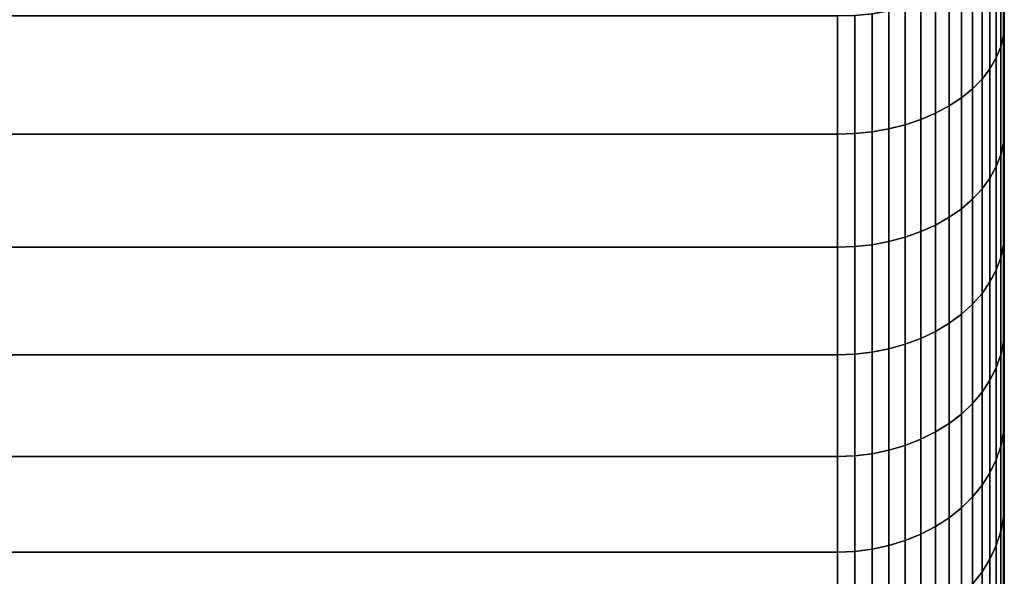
# Model space of a CAD drawing. Header units: metres. Extents: x -22 to 95, y -240 to 22.
# Tile 169 of 180: x 87.57 to 94.65, y -17.37 to -13.37. Entities that reach past the tile are written whole.
import ezdxf

# ---------------------------------------------------------------- set-up
doc = ezdxf.new("R2010")
doc.units = ezdxf.units.M
doc.layers.add('solid_10_151_013_XXX', color=7, linetype='CONTINUOUS')

msp = doc.modelspace()

# ---------------------------------------------------------------- linework, layer by layer
at = {"layer": 'solid_10_151_013_XXX'}
for points in [[(94.650002, -13.396829, 99.251717), (94.650002, -12.593685, 68.078659), (94.650002, -11.757111, 67.451271), (94.650002, -12.593679, 99.921341)], [(94.643593, -13.482821, 99.340973), (94.650002, -13.396829, 99.251717), (94.650002, -12.593679, 99.921341), (94.643593, -12.67521, 100.014717)], [(94.643593, -13.482821, 68.659027), (94.643593, -12.67521, 67.985283), (94.650002, -12.593685, 68.078659), (94.650002, -13.396834, 68.748283)], [(94.650002, -13.396829, 99.251717), (94.650002, -13.396834, 68.748283), (94.650002, -12.593685, 68.078659)], [(94.643593, -13.482821, 99.340973), (94.643593, -12.67521, 100.014717), (94.624092, -12.752295, 100.112106), (94.624092, -13.564818, 99.434273)], [(94.643593, -12.67521, 67.985283), (94.643593, -13.482821, 68.659027), (94.624092, -13.564818, 68.565727), (94.624092, -12.752295, 67.887894)], [(94.624092, -13.564818, 99.434273), (94.624092, -12.752295, 100.112106), (94.591698, -12.827691, 100.207367), (94.591698, -13.645018, 99.525528)], [(94.624092, -12.752295, 67.887894), (94.624092, -13.564818, 68.565727), (94.591698, -13.645018, 68.474472), (94.591698, -12.827691, 67.792633)], [(94.591698, -13.645018, 99.525528), (94.591698, -12.827691, 100.207367), (94.546768, -12.900569, 100.299446), (94.546768, -13.72254, 99.613731)], [(94.591698, -12.827691, 67.792633), (94.591698, -13.645018, 68.474472), (94.546768, -13.72254, 68.386269), (94.546768, -12.900569, 67.700554)], [(94.546768, -13.72254, 99.613731), (94.546768, -12.900569, 100.299446), (94.489792, -12.97013, 100.387337), (94.489792, -13.796533, 99.697922)], [(94.546768, -12.900569, 67.700554), (94.546768, -13.72254, 68.386269), (94.489792, -13.796533, 68.302078), (94.489792, -12.97013, 67.612663)], [(94.489792, -13.796533, 99.697922), (94.489792, -12.97013, 100.387337), (94.42141, -13.035609, 100.47007), (94.42141, -13.866184, 99.777176)], [(94.489792, -12.97013, 67.612663), (94.489792, -13.796533, 68.302078), (94.42141, -13.866184, 68.222824), (94.42141, -13.035609, 67.52993)], [(94.42141, -13.866184, 99.777176), (94.42141, -13.035609, 100.47007), (94.342361, -13.09629, 100.54673), (94.342361, -13.93073, 99.850616)], [(94.42141, -13.035609, 67.52993), (94.42141, -13.866184, 68.222824), (94.342361, -13.93073, 68.149384), (94.342361, -13.09629, 67.45327)], [(94.253517, -13.989461, 99.917442), (94.253517, -13.151503, 100.616493), (94.155853, -13.200644, 100.678581), (94.155853, -14.041734, 99.976913)], [(94.253517, -13.151503, 67.383507), (94.253517, -13.989461, 68.082558), (94.155853, -14.041734, 68.023087), (94.155853, -13.200644, 67.321419)], [(94.342361, -13.93073, 99.850616), (94.342361, -13.09629, 100.54673), (94.253517, -13.151503, 100.616493), (94.253517, -13.989461, 99.917442)], [(94.342361, -13.09629, 67.45327), (94.342361, -13.93073, 68.149384), (94.253517, -13.989461, 68.082558), (94.253517, -13.151503, 67.383507)], [(94.155853, -14.041734, 99.976913), (94.155853, -13.200644, 100.678581), (94.050438, -13.243173, 100.732315), (94.050438, -14.086972, 100.028389)], [(94.155853, -13.200644, 67.321419), (94.155853, -14.041734, 68.023087), (94.050438, -14.086972, 67.971611), (94.050438, -13.243173, 67.267685)], [(93.938431, -14.124681, 100.071297), (93.938431, -13.278624, 100.777107), (93.82106, -13.306606, 100.812462), (93.82106, -14.154448, 100.105164)], [(93.938431, -13.278624, 67.222893), (93.938431, -14.124681, 67.928703), (93.82106, -14.154448, 67.894836), (93.82106, -13.306606, 67.187538)], [(94.050438, -14.086972, 100.028389), (94.050438, -13.243173, 100.732315), (93.938431, -13.278624, 100.777107), (93.938431, -14.124681, 100.071297)], [(94.050438, -13.243173, 67.267685), (94.050438, -14.086972, 67.971611), (93.938431, -14.124681, 67.928703), (93.938431, -13.278624, 67.222893)], [(93.449997, -13.343109, 67.141426), (93.449997, -14.193274, 67.85067), (38.150002, -14.19327, 67.850662), (38.150002, -13.343103, 67.141426)], [(93.449997, -14.193274, 100.14933), (93.449997, -13.343109, 100.858574), (38.150002, -13.343103, 100.858574), (38.150002, -14.19327, 100.149338)], [(93.575432, -14.188931, 100.144402), (93.575432, -13.339025, 100.853424), (93.449997, -13.343109, 100.858574), (93.449997, -14.193274, 100.14933)], [(93.575432, -13.339025, 67.146576), (93.575432, -14.188931, 67.855598), (93.449997, -14.193274, 67.85067), (93.449997, -13.343109, 67.141426)], [(93.699615, -14.175942, 100.129623), (93.699615, -13.326814, 100.83799), (93.575432, -13.339025, 100.853424), (93.575432, -14.188931, 100.144402)], [(93.699615, -13.326814, 67.16201), (93.699615, -14.175942, 67.870377), (93.575432, -14.188931, 67.855598), (93.575432, -13.339025, 67.146576)], [(93.82106, -14.154448, 100.105164), (93.82106, -13.306606, 100.812462), (93.699615, -13.326814, 100.83799), (93.699615, -14.175942, 100.129623)], [(93.82106, -13.306606, 67.187538), (93.82106, -14.154448, 67.894836), (93.699615, -14.175942, 67.870377), (93.699615, -13.326814, 67.16201)], [(94.643593, -14.254679, 98.626556), (94.650002, -14.164436, 98.541618), (94.650002, -13.396829, 99.251717), (94.643593, -13.482821, 99.340973)], [(94.643593, -14.254679, 69.373444), (94.643593, -13.482821, 68.659027), (94.650002, -13.396834, 68.748283), (94.650002, -14.164442, 69.458382)], [(94.650002, -13.396829, 99.251717), (94.650002, -14.164436, 98.541618), (94.650002, -13.396834, 68.748283)], [(94.650002, -14.164436, 98.541618), (94.650002, -14.164442, 69.458382), (94.650002, -13.396834, 68.748283)], [(94.643593, -14.254679, 98.626556), (94.643593, -13.482821, 99.340973), (94.624092, -13.564818, 99.434273), (94.624092, -14.34137, 98.715508)], [(94.643593, -13.482821, 68.659027), (94.643593, -14.254679, 69.373444), (94.624092, -14.34137, 69.284492), (94.624092, -13.564818, 68.565727)], [(94.624092, -14.34137, 98.715508), (94.624092, -13.564818, 99.434273), (94.591698, -13.645018, 99.525528), (94.591698, -14.426161, 98.802513)], [(94.624092, -13.564818, 68.565727), (94.624092, -14.34137, 69.284492), (94.591698, -14.426161, 69.197487), (94.591698, -13.645018, 68.474472)], [(94.591698, -14.426161, 98.802513), (94.591698, -13.645018, 99.525528), (94.546768, -13.72254, 99.613731), (94.546768, -14.508121, 98.886612)], [(94.591698, -13.645018, 68.474472), (94.591698, -14.426161, 69.197487), (94.546768, -14.508121, 69.113388), (94.546768, -13.72254, 68.386269)], [(94.546768, -14.508121, 98.886612), (94.546768, -13.72254, 99.613731), (94.489792, -13.796533, 99.697922), (94.489792, -14.586349, 98.966881)], [(94.546768, -13.72254, 68.386269), (94.546768, -14.508121, 69.113388), (94.489792, -14.586349, 69.033119), (94.489792, -13.796533, 68.302078)], [(94.489792, -14.586349, 98.966881), (94.489792, -13.796533, 99.697922), (94.42141, -13.866184, 99.777176), (94.42141, -14.659988, 99.042442)], [(94.489792, -13.796533, 68.302078), (94.489792, -14.586349, 69.033119), (94.42141, -14.659988, 68.957558), (94.42141, -13.866184, 68.222824)], [(94.42141, -14.659988, 99.042442), (94.42141, -13.866184, 99.777176), (94.342361, -13.93073, 99.850616), (94.342361, -14.728229, 99.112457)], [(94.42141, -13.866184, 68.222824), (94.42141, -14.659988, 68.957558), (94.342361, -14.728229, 68.887543), (94.342361, -13.93073, 68.149384)], [(94.342361, -14.728229, 99.112457), (94.342361, -13.93073, 99.850616), (94.253517, -13.989461, 99.917442), (94.253517, -14.790322, 99.17617)], [(94.342361, -13.93073, 68.149384), (94.342361, -14.728229, 68.887543), (94.253517, -14.790322, 68.82383), (94.253517, -13.989461, 68.082558)], [(94.253517, -14.790322, 99.17617), (94.253517, -13.989461, 99.917442), (94.155853, -14.041734, 99.976913), (94.155853, -14.845587, 99.23288)], [(94.253517, -13.989461, 68.082558), (94.253517, -14.790322, 68.82383), (94.155853, -14.845587, 68.76712), (94.155853, -14.041734, 68.023087)], [(94.155853, -14.845587, 99.23288), (94.155853, -14.041734, 99.976913), (94.050438, -14.086972, 100.028389), (94.050438, -14.893415, 99.28196)], [(94.155853, -14.041734, 68.023087), (94.155853, -14.845587, 68.76712), (94.050438, -14.893415, 68.71804), (94.050438, -14.086972, 67.971611)], [(93.82106, -14.964753, 99.355156), (93.82106, -14.154448, 100.105164), (93.699615, -14.175942, 100.129623), (93.699615, -14.987479, 99.378471)], [(93.82106, -14.154448, 67.894836), (93.82106, -14.964753, 68.644844), (93.699615, -14.987479, 68.621529), (93.699615, -14.175942, 67.870377)], [(93.938431, -14.933284, 99.322868), (93.938431, -14.124681, 100.071297), (93.82106, -14.154448, 100.105164), (93.82106, -14.964753, 99.355156)], [(93.938431, -14.124681, 67.928703), (93.938431, -14.933284, 68.677132), (93.82106, -14.964753, 68.644844), (93.82106, -14.154448, 67.894836)], [(94.050438, -14.893415, 99.28196), (94.050438, -14.086972, 100.028389), (93.938431, -14.124681, 100.071297), (93.938431, -14.933284, 99.322868)], [(94.050438, -14.086972, 67.971611), (94.050438, -14.893415, 68.71804), (93.938431, -14.933284, 68.677132), (93.938431, -14.124681, 67.928703)], [(93.449997, -14.193274, 67.85067), (93.449997, -15.005803, 68.60273), (38.150002, -15.005799, 68.60273), (38.150002, -14.19327, 67.850662)], [(93.449997, -15.005803, 99.39727), (93.449997, -14.193274, 100.14933), (38.150002, -14.19327, 100.149338), (38.150002, -15.005799, 99.39727)], [(93.575432, -15.001211, 99.392563), (93.575432, -14.188931, 100.144402), (93.449997, -14.193274, 100.14933), (93.449997, -15.005803, 99.39727)], [(93.575432, -14.188931, 67.855598), (93.575432, -15.001211, 68.607437), (93.449997, -15.005803, 68.60273), (93.449997, -14.193274, 67.85067)], [(93.699615, -14.987479, 99.378471), (93.699615, -14.175942, 100.129623), (93.575432, -14.188931, 100.144402), (93.575432, -15.001211, 99.392563)], [(93.699615, -14.175942, 67.870377), (93.699615, -14.987479, 68.621529), (93.575432, -15.001211, 68.607437), (93.575432, -14.188931, 67.855598)], [(94.643593, -14.988735, 97.873352), (94.650002, -14.894462, 97.792931), (94.650002, -14.164436, 98.541618), (94.643593, -14.254679, 98.626556)], [(94.643593, -14.988735, 70.126648), (94.643593, -14.254679, 69.373444), (94.650002, -14.164442, 69.458382), (94.650002, -14.894466, 70.207069)], [(94.650002, -14.164436, 98.541618), (94.650002, -14.894462, 97.792931), (94.650002, -14.164442, 69.458382)], [(94.650002, -14.894462, 97.792931), (94.650002, -14.894466, 70.207069), (94.650002, -14.164442, 69.458382)], [(94.643593, -14.988735, 97.873352), (94.643593, -14.254679, 98.626556), (94.624092, -14.34137, 98.715508), (94.624092, -15.07989, 97.957718)], [(94.643593, -14.254679, 69.373444), (94.643593, -14.988735, 70.126648), (94.624092, -15.07989, 70.042282), (94.624092, -14.34137, 69.284492)], [(94.624092, -15.07989, 97.957718), (94.624092, -14.34137, 98.715508), (94.591698, -14.426161, 98.802513), (94.591698, -15.169047, 98.040245)], [(94.624092, -14.34137, 69.284492), (94.624092, -15.07989, 70.042282), (94.591698, -15.169047, 69.959755), (94.591698, -14.426161, 69.197487)], [(94.591698, -15.169047, 98.040245), (94.591698, -14.426161, 98.802513), (94.546768, -14.508121, 98.886612), (94.546768, -15.255228, 98.12001)], [(94.591698, -14.426161, 69.197487), (94.591698, -15.169047, 69.959755), (94.546768, -15.255228, 69.87999), (94.546768, -14.508121, 69.113388)], [(94.546768, -15.255228, 98.12001), (94.546768, -14.508121, 98.886612), (94.489792, -14.586349, 98.966881), (94.489792, -15.337485, 98.196144)], [(94.546768, -14.508121, 69.113388), (94.546768, -15.255228, 69.87999), (94.489792, -15.337485, 69.803856), (94.489792, -14.586349, 69.033119)], [(94.489792, -15.337485, 98.196144), (94.489792, -14.586349, 98.966881), (94.42141, -14.659988, 99.042442), (94.42141, -15.414916, 98.267815)], [(94.489792, -14.586349, 69.033119), (94.489792, -15.337485, 69.803856), (94.42141, -15.414916, 69.732185), (94.42141, -14.659988, 68.957558)], [(94.42141, -15.414916, 98.267815), (94.42141, -14.659988, 99.042442), (94.342361, -14.728229, 99.112457), (94.342361, -15.486671, 98.334229)], [(94.42141, -14.659988, 68.957558), (94.42141, -15.414916, 69.732185), (94.342361, -15.486671, 69.665771), (94.342361, -14.728229, 68.887543)], [(94.253517, -15.551962, 98.394661), (94.253517, -14.790322, 99.17617), (94.155853, -14.845587, 99.23288), (94.155853, -15.610073, 98.448448)], [(94.253517, -14.790322, 68.82383), (94.253517, -15.551962, 69.605339), (94.155853, -15.610073, 69.551552), (94.155853, -14.845587, 68.76712)], [(94.342361, -15.486671, 98.334229), (94.342361, -14.728229, 99.112457), (94.253517, -14.790322, 99.17617), (94.253517, -15.551962, 98.394661)], [(94.342361, -14.728229, 68.887543), (94.342361, -15.486671, 69.665771), (94.253517, -15.551962, 69.605339), (94.253517, -14.790322, 68.82383)], [(94.155853, -15.610073, 98.448448), (94.155853, -14.845587, 99.23288), (94.050438, -14.893415, 99.28196), (94.050438, -15.660364, 98.495003)], [(94.155853, -14.845587, 68.76712), (94.155853, -15.610073, 69.551552), (94.050438, -15.660364, 69.504997), (94.050438, -14.893415, 68.71804)], [(94.050438, -15.660364, 98.495003), (94.050438, -14.893415, 99.28196), (93.938431, -14.933284, 99.322868), (93.938431, -15.702286, 98.533798)], [(94.050438, -14.893415, 68.71804), (94.050438, -15.660364, 69.504997), (93.938431, -15.702286, 69.466202), (93.938431, -14.933284, 68.677132)], [(94.643593, -15.683043, 97.083351), (94.650002, -15.584988, 97.007614), (94.650002, -14.894462, 97.792931), (94.643593, -14.988735, 97.873352)], [(94.643593, -15.683043, 70.916649), (94.643593, -14.988735, 70.126648), (94.650002, -14.894466, 70.207069), (94.650002, -15.584992, 70.992386)], [(94.650002, -14.894462, 97.792931), (94.650002, -15.584988, 97.007614), (94.650002, -14.894466, 70.207069)], [(94.650002, -15.584988, 97.007614), (94.650002, -15.584992, 70.992386), (94.650002, -14.894466, 70.207069)], [(93.575432, -15.773711, 98.599915), (93.575432, -15.001211, 99.392563), (93.449997, -15.005803, 99.39727), (93.449997, -15.778539, 98.60437)], [(93.575432, -15.001211, 68.607437), (93.575432, -15.773711, 69.400085), (93.449997, -15.778539, 69.39563), (93.449997, -15.005803, 68.60273)], [(93.699615, -15.759272, 98.586548), (93.699615, -14.987479, 99.378471), (93.575432, -15.001211, 99.392563), (93.575432, -15.773711, 98.599915)], [(93.699615, -14.987479, 68.621529), (93.699615, -15.759272, 69.413452), (93.575432, -15.773711, 69.400085), (93.575432, -15.001211, 68.607437)], [(93.82106, -15.735375, 98.56443), (93.82106, -14.964753, 99.355156), (93.699615, -14.987479, 99.378471), (93.699615, -15.759272, 98.586548)], [(93.82106, -14.964753, 68.644844), (93.82106, -15.735375, 69.43557), (93.699615, -15.759272, 69.413452), (93.699615, -14.987479, 68.621529)], [(93.938431, -15.702286, 98.533798), (93.938431, -14.933284, 99.322868), (93.82106, -14.964753, 99.355156), (93.82106, -15.735375, 98.56443)], [(93.938431, -14.933284, 68.677132), (93.938431, -15.702286, 69.466202), (93.82106, -15.735375, 69.43557), (93.82106, -14.964753, 68.644844)], [(94.643593, -15.683043, 97.083351), (94.643593, -14.988735, 97.873352), (94.624092, -15.07989, 97.957718), (94.624092, -15.778421, 97.162918)], [(94.643593, -14.988735, 70.126648), (94.643593, -15.683043, 70.916649), (94.624092, -15.778421, 70.837082), (94.624092, -15.07989, 70.042282)], [(93.449997, -15.005803, 68.60273), (93.449997, -15.778539, 69.39563), (38.150002, -15.778535, 69.395622), (38.150002, -15.005799, 68.60273)], [(93.449997, -15.778539, 98.60437), (93.449997, -15.005803, 99.39727), (38.150002, -15.005799, 99.39727), (38.150002, -15.778535, 98.604378)], [(94.624092, -15.778421, 97.162918), (94.624092, -15.07989, 97.957718), (94.591698, -15.169047, 98.040245), (94.591698, -15.871709, 97.240746)], [(94.624092, -15.07989, 70.042282), (94.624092, -15.778421, 70.837082), (94.591698, -15.871709, 70.759254), (94.591698, -15.169047, 69.959755)], [(94.591698, -15.871709, 97.240746), (94.591698, -15.169047, 98.040245), (94.546768, -15.255228, 98.12001), (94.546768, -15.961882, 97.315971)], [(94.591698, -15.169047, 69.959755), (94.591698, -15.871709, 70.759254), (94.546768, -15.961882, 70.684029), (94.546768, -15.255228, 69.87999)], [(94.546768, -15.961882, 97.315971), (94.546768, -15.255228, 98.12001), (94.489792, -15.337485, 98.196144), (94.489792, -16.047949, 97.387772)], [(94.546768, -15.255228, 69.87999), (94.546768, -15.961882, 70.684029), (94.489792, -16.047949, 70.612228), (94.489792, -15.337485, 69.803856)], [(94.489792, -16.047949, 97.387772), (94.489792, -15.337485, 98.196144), (94.42141, -15.414916, 98.267815), (94.42141, -16.128967, 97.45536)], [(94.489792, -15.337485, 69.803856), (94.489792, -16.047949, 70.612228), (94.42141, -16.128967, 70.54464), (94.42141, -15.414916, 69.732185)], [(94.42141, -16.128967, 97.45536), (94.42141, -15.414916, 98.267815), (94.342361, -15.486671, 98.334229), (94.342361, -16.204046, 97.51799)], [(94.42141, -15.414916, 69.732185), (94.42141, -16.128967, 70.54464), (94.342361, -16.204046, 70.48201), (94.342361, -15.486671, 69.665771)], [(94.342361, -16.204046, 97.51799), (94.342361, -15.486671, 98.334229), (94.253517, -15.551962, 98.394661), (94.253517, -16.272362, 97.574982)], [(94.342361, -15.486671, 69.665771), (94.342361, -16.204046, 70.48201), (94.253517, -16.272362, 70.425018), (94.253517, -15.551962, 69.605339)], [(94.253517, -16.272362, 97.574982), (94.253517, -15.551962, 98.394661), (94.155853, -15.610073, 98.448448), (94.155853, -16.333164, 97.62571)], [(94.253517, -15.551962, 69.605339), (94.253517, -16.272362, 70.425018), (94.155853, -16.333164, 70.37429), (94.155853, -15.610073, 69.551552)], [(94.155853, -16.333164, 97.62571), (94.155853, -15.610073, 98.448448), (94.050438, -15.660364, 98.495003), (94.050438, -16.385784, 97.669601)], [(94.155853, -15.610073, 69.551552), (94.155853, -16.333164, 70.37429), (94.050438, -16.385784, 70.330399), (94.050438, -15.660364, 69.504997)], [(94.643593, -16.335764, 96.258659), (94.650002, -16.234161, 96.187782), (94.650002, -15.584988, 97.007614), (94.643593, -15.683043, 97.083351)], [(94.643593, -16.335764, 71.741341), (94.643593, -15.683043, 70.916649), (94.650002, -15.584992, 70.992386), (94.650002, -16.234165, 71.812225)], [(94.650002, -15.584988, 97.007614), (94.650002, -16.234161, 96.187782), (94.650002, -15.584992, 70.992386)], [(94.650002, -16.234161, 96.187782), (94.650002, -16.234165, 71.812225), (94.650002, -15.584992, 70.992386)], [(93.938431, -16.429647, 97.7062), (93.938431, -15.702286, 98.533798), (93.82106, -15.735375, 98.56443), (93.82106, -16.464272, 97.735077)], [(93.938431, -15.702286, 69.466202), (93.938431, -16.429647, 70.2938), (93.82106, -16.464272, 70.264923), (93.82106, -15.735375, 69.43557)], [(94.050438, -16.385784, 97.669601), (94.050438, -15.660364, 98.495003), (93.938431, -15.702286, 98.533798), (93.938431, -16.429647, 97.7062)], [(94.050438, -15.660364, 69.504997), (94.050438, -16.385784, 70.330399), (93.938431, -16.429647, 70.2938), (93.938431, -15.702286, 69.466202)], [(94.643593, -16.335764, 96.258659), (94.643593, -15.683043, 97.083351), (94.624092, -15.778421, 97.162918), (94.624092, -16.435112, 96.333214)], [(94.643593, -15.683043, 70.916649), (94.643593, -16.335764, 71.741341), (94.624092, -16.435112, 71.666786), (94.624092, -15.778421, 70.837082)], [(93.449997, -15.778539, 69.39563), (93.449997, -16.509432, 70.227249), (38.150002, -16.50943, 70.227249), (38.150002, -15.778535, 69.395622)], [(93.449997, -16.509432, 97.772751), (93.449997, -15.778539, 98.60437), (38.150002, -15.778535, 98.604378), (38.150002, -16.50943, 97.772751)], [(93.575432, -16.504381, 97.768539), (93.575432, -15.773711, 98.599915), (93.449997, -15.778539, 98.60437), (93.449997, -16.509432, 97.772751)], [(93.575432, -15.773711, 69.400085), (93.575432, -16.504381, 70.231461), (93.449997, -16.509432, 70.227249), (93.449997, -15.778539, 69.39563)], [(93.699615, -16.489273, 97.755936), (93.699615, -15.759272, 98.586548), (93.575432, -15.773711, 98.599915), (93.575432, -16.504381, 97.768539)], [(93.699615, -15.759272, 69.413452), (93.699615, -16.489273, 70.244064), (93.575432, -16.504381, 70.231461), (93.575432, -15.773711, 69.400085)], [(93.82106, -16.464272, 97.735077), (93.82106, -15.735375, 98.56443), (93.699615, -15.759272, 98.586548), (93.699615, -16.489273, 97.755936)], [(93.82106, -15.735375, 69.43557), (93.82106, -16.464272, 70.264923), (93.699615, -16.489273, 70.244064), (93.699615, -15.759272, 69.413452)], [(94.624092, -16.435112, 96.333214), (94.624092, -15.778421, 97.162918), (94.591698, -15.871709, 97.240746), (94.591698, -16.532282, 96.406136)], [(94.624092, -15.778421, 70.837082), (94.624092, -16.435112, 71.666786), (94.591698, -16.532282, 71.593864), (94.591698, -15.871709, 70.759254)], [(94.591698, -16.532282, 96.406136), (94.591698, -15.871709, 97.240746), (94.546768, -15.961882, 97.315971), (94.546768, -16.626207, 96.476616)], [(94.591698, -15.871709, 70.759254), (94.591698, -16.532282, 71.593864), (94.546768, -16.626207, 71.523384), (94.546768, -15.961882, 70.684029)], [(94.546768, -16.626207, 96.476616), (94.546768, -15.961882, 97.315971), (94.489792, -16.047949, 97.387772), (94.489792, -16.715857, 96.543892)], [(94.546768, -15.961882, 70.684029), (94.546768, -16.626207, 71.523384), (94.489792, -16.715857, 71.456108), (94.489792, -16.047949, 70.612228)], [(94.489792, -16.715857, 96.543892), (94.489792, -16.047949, 97.387772), (94.42141, -16.128967, 97.45536), (94.42141, -16.800247, 96.607216)], [(94.489792, -16.047949, 70.612228), (94.489792, -16.715857, 71.456108), (94.42141, -16.800247, 71.392784), (94.42141, -16.128967, 70.54464)], [(94.42141, -16.800247, 96.607216), (94.42141, -16.128967, 97.45536), (94.342361, -16.204046, 97.51799), (94.342361, -16.87845, 96.665901)], [(94.42141, -16.128967, 70.54464), (94.42141, -16.800247, 71.392784), (94.342361, -16.87845, 71.334099), (94.342361, -16.204046, 70.48201)], [(94.342361, -16.87845, 96.665901), (94.342361, -16.204046, 97.51799), (94.253517, -16.272362, 97.574982), (94.253517, -16.949608, 96.719299)], [(94.342361, -16.204046, 70.48201), (94.342361, -16.87845, 71.334099), (94.253517, -16.949608, 71.280701), (94.253517, -16.272362, 70.425018)], [(94.253517, -16.949608, 96.719299), (94.253517, -16.272362, 97.574982), (94.155853, -16.333164, 97.62571), (94.155853, -17.012941, 96.76683)], [(94.253517, -16.272362, 70.425018), (94.253517, -16.949608, 71.280701), (94.155853, -17.012941, 71.23317), (94.155853, -16.333164, 70.37429)], [(94.643593, -16.945166, 95.401466), (94.650002, -16.840248, 95.335609), (94.650002, -16.234161, 96.187782), (94.643593, -16.335764, 96.258659)], [(94.643593, -16.945166, 72.598534), (94.643593, -16.335764, 71.741341), (94.650002, -16.234165, 71.812225), (94.650002, -16.840252, 72.664398)], [(94.650002, -16.234161, 96.187782), (94.650002, -16.840248, 95.335609), (94.650002, -16.234165, 71.812225)], [(94.650002, -16.840248, 95.335609), (94.650002, -16.840252, 72.664398), (94.650002, -16.234165, 71.812225)], [(94.155853, -17.012941, 96.76683), (94.155853, -16.333164, 97.62571), (94.050438, -16.385784, 97.669601), (94.050438, -17.067753, 96.807961)], [(94.155853, -16.333164, 70.37429), (94.155853, -17.012941, 71.23317), (94.050438, -17.067753, 71.192039), (94.050438, -16.385784, 70.330399)], [(94.643593, -16.945166, 95.401466), (94.643593, -16.335764, 96.258659), (94.624092, -16.435112, 96.333214), (94.624092, -17.04822, 95.470802)], [(94.643593, -16.335764, 71.741341), (94.643593, -16.945166, 72.598534), (94.624092, -17.04822, 72.529198), (94.624092, -16.435112, 71.666786)], [(94.050438, -17.067753, 96.807961), (94.050438, -16.385784, 97.669601), (93.938431, -16.429647, 97.7062), (93.938431, -17.113441, 96.842247)], [(94.050438, -16.385784, 70.330399), (94.050438, -17.067753, 71.192039), (93.938431, -17.113441, 71.157753), (93.938431, -16.429647, 70.2938)], [(93.699615, -17.175549, 96.888855), (93.699615, -16.489273, 97.755936), (93.575432, -16.504381, 97.768539), (93.575432, -17.191286, 96.900658)], [(93.699615, -16.489273, 70.244064), (93.699615, -17.175549, 71.111145), (93.575432, -17.191286, 71.099342), (93.575432, -16.504381, 70.231461)], [(93.82106, -17.149506, 96.869308), (93.82106, -16.464272, 97.735077), (93.699615, -16.489273, 97.755936), (93.699615, -17.175549, 96.888855)], [(93.82106, -16.464272, 70.264923), (93.82106, -17.149506, 71.130692), (93.699615, -17.175549, 71.111145), (93.699615, -16.489273, 70.244064)], [(93.938431, -17.113441, 96.842247), (93.938431, -16.429647, 97.7062), (93.82106, -16.464272, 97.735077), (93.82106, -17.149506, 96.869308)], [(93.938431, -16.429647, 70.2938), (93.938431, -17.113441, 71.157753), (93.82106, -17.149506, 71.130692), (93.82106, -16.464272, 70.264923)], [(94.624092, -17.04822, 95.470802), (94.624092, -16.435112, 96.333214), (94.591698, -16.532282, 96.406136), (94.591698, -17.149014, 95.53862)], [(94.624092, -16.435112, 71.666786), (94.624092, -17.04822, 72.529198), (94.591698, -17.149014, 72.46138), (94.591698, -16.532282, 71.593864)], [(93.449997, -16.509432, 70.227249), (93.449997, -17.196547, 71.095398), (38.150002, -17.196543, 71.09539), (38.150002, -16.50943, 70.227249)], [(93.449997, -17.196547, 96.904602), (93.449997, -16.509432, 97.772751), (38.150002, -16.50943, 97.772751), (38.150002, -17.196543, 96.90461)], [(93.575432, -17.191286, 96.900658), (93.575432, -16.504381, 97.768539), (93.449997, -16.509432, 97.772751), (93.449997, -17.196547, 96.904602)], [(93.575432, -16.504381, 70.231461), (93.575432, -17.191286, 71.099342), (93.449997, -17.196547, 71.095398), (93.449997, -16.509432, 70.227249)], [(94.591698, -17.149014, 95.53862), (94.591698, -16.532282, 96.406136), (94.546768, -16.626207, 96.476616), (94.546768, -17.246443, 95.604179)], [(94.591698, -16.532282, 71.593864), (94.591698, -17.149014, 72.46138), (94.546768, -17.246443, 72.395821), (94.546768, -16.626207, 71.523384)], [(94.546768, -17.246443, 95.604179), (94.546768, -16.626207, 96.476616), (94.489792, -16.715857, 96.543892), (94.489792, -17.339437, 95.666748)], [(94.546768, -16.626207, 71.523384), (94.546768, -17.246443, 72.395821), (94.489792, -17.339437, 72.333252), (94.489792, -16.715857, 71.456108)], [(94.489792, -17.339437, 95.666748), (94.489792, -16.715857, 96.543892), (94.42141, -16.800247, 96.607216), (94.42141, -17.426975, 95.725647)], [(94.489792, -16.715857, 71.456108), (94.489792, -17.339437, 72.333252), (94.42141, -17.426975, 72.274353), (94.42141, -16.800247, 71.392784)], [(94.42141, -17.426975, 95.725647), (94.42141, -16.800247, 96.607216), (94.342361, -16.87845, 96.665901), (94.342361, -17.508095, 95.780228)], [(94.42141, -16.800247, 71.392784), (94.42141, -17.426975, 72.274353), (94.342361, -17.508095, 72.219772), (94.342361, -16.87845, 71.334099)], [(94.643593, -17.50963, 94.51403), (94.650002, -17.401632, 94.453384), (94.650002, -16.840248, 95.335609), (94.643593, -16.945166, 95.401466)], [(94.643593, -17.50963, 73.48597), (94.643593, -16.945166, 72.598534), (94.650002, -16.840252, 72.664398), (94.650002, -17.401636, 73.546623)], [(94.650002, -16.840248, 95.335609), (94.650002, -17.401632, 94.453384), (94.650002, -16.840252, 72.664398)], [(94.650002, -17.401632, 94.453384), (94.650002, -17.401636, 73.546623), (94.650002, -16.840252, 72.664398)], [(94.342361, -17.508095, 95.780228), (94.342361, -16.87845, 96.665901), (94.253517, -16.949608, 96.719299), (94.253517, -17.581909, 95.829895)], [(94.342361, -16.87845, 71.334099), (94.342361, -17.508095, 72.219772), (94.253517, -17.581909, 72.170105), (94.253517, -16.949608, 71.280701)], [(94.253517, -17.581909, 95.829895), (94.253517, -16.949608, 96.719299), (94.155853, -17.012941, 96.76683), (94.155853, -17.647604, 95.874092)], [(94.253517, -16.949608, 71.280701), (94.253517, -17.581909, 72.170105), (94.155853, -17.647604, 72.125908), (94.155853, -17.012941, 71.23317)], [(94.643593, -17.50963, 94.51403), (94.643593, -16.945166, 95.401466), (94.624092, -17.04822, 95.470802), (94.624092, -17.616117, 94.577972)], [(94.643593, -16.945166, 72.598534), (94.643593, -17.50963, 73.48597), (94.624092, -17.616117, 73.422028), (94.624092, -17.04822, 72.529198)], [(94.155853, -17.647604, 95.874092), (94.155853, -17.012941, 96.76683), (94.050438, -17.067753, 96.807961), (94.050438, -17.70446, 95.912354)], [(94.155853, -17.012941, 71.23317), (94.155853, -17.647604, 72.125908), (94.050438, -17.70446, 72.087646), (94.050438, -17.067753, 71.192039)], [(94.624092, -17.616117, 94.577972), (94.624092, -17.04822, 95.470802), (94.591698, -17.149014, 95.53862), (94.591698, -17.72027, 94.640511)], [(94.624092, -17.04822, 72.529198), (94.624092, -17.616117, 73.422028), (94.591698, -17.72027, 73.359489), (94.591698, -17.149014, 72.46138)], [(93.938431, -17.751854, 95.944237), (93.938431, -17.113441, 96.842247), (93.82106, -17.149506, 96.869308), (93.82106, -17.789263, 95.969406)], [(93.938431, -17.113441, 71.157753), (93.938431, -17.751854, 72.055763), (93.82106, -17.789263, 72.030594), (93.82106, -17.149506, 71.130692)], [(94.050438, -17.70446, 95.912354), (94.050438, -17.067753, 96.807961), (93.938431, -17.113441, 96.842247), (93.938431, -17.751854, 95.944237)], [(94.050438, -17.067753, 71.192039), (94.050438, -17.70446, 72.087646), (93.938431, -17.751854, 72.055763), (93.938431, -17.113441, 71.157753)], [(93.449997, -17.196547, 71.095398), (93.449997, -17.838058, 71.997765), (38.150002, -17.838055, 71.997757), (38.150002, -17.196543, 71.09539)], [(93.449997, -17.838058, 96.002235), (93.449997, -17.196547, 96.904602), (38.150002, -17.196543, 96.90461), (38.150002, -17.838055, 96.002243)], [(93.575432, -17.832602, 95.998573), (93.575432, -17.191286, 96.900658), (93.449997, -17.196547, 96.904602), (93.449997, -17.838058, 96.002235)], [(93.575432, -17.191286, 71.099342), (93.575432, -17.832602, 72.001427), (93.449997, -17.838058, 71.997765), (93.449997, -17.196547, 71.095398)], [(93.699615, -17.816278, 95.987587), (93.699615, -17.175549, 96.888855), (93.575432, -17.191286, 96.900658), (93.575432, -17.832602, 95.998573)], [(93.699615, -17.175549, 71.111145), (93.699615, -17.816278, 72.012413), (93.575432, -17.832602, 72.001427), (93.575432, -17.191286, 71.099342)], [(93.82106, -17.789263, 95.969406), (93.82106, -17.149506, 96.869308), (93.699615, -17.175549, 96.888855), (93.699615, -17.816278, 95.987587)], [(93.82106, -17.149506, 71.130692), (93.82106, -17.789263, 72.030594), (93.699615, -17.816278, 72.012413), (93.699615, -17.175549, 71.111145)], [(94.591698, -17.72027, 94.640511), (94.591698, -17.149014, 95.53862), (94.546768, -17.246443, 95.604179), (94.546768, -17.820944, 94.700966)], [(94.591698, -17.149014, 72.46138), (94.591698, -17.72027, 73.359489), (94.546768, -17.820944, 73.299034), (94.546768, -17.246443, 72.395821)], [(94.546768, -17.820944, 94.700966), (94.546768, -17.246443, 95.604179), (94.489792, -17.339437, 95.666748), (94.489792, -17.917036, 94.758667)], [(94.546768, -17.246443, 72.395821), (94.546768, -17.820944, 73.299034), (94.489792, -17.917036, 73.241333), (94.489792, -17.339437, 72.333252)], [(94.489792, -17.917036, 94.758667), (94.489792, -17.339437, 95.666748), (94.42141, -17.426975, 95.725647), (94.42141, -18.00749, 94.812981)], [(94.489792, -17.339437, 72.333252), (94.489792, -17.917036, 73.241333), (94.42141, -18.00749, 73.187019), (94.42141, -17.426975, 72.274353)]]:
    msp.add_3dface(points, dxfattribs=at)

doc.saveas('drawing.dxf')
